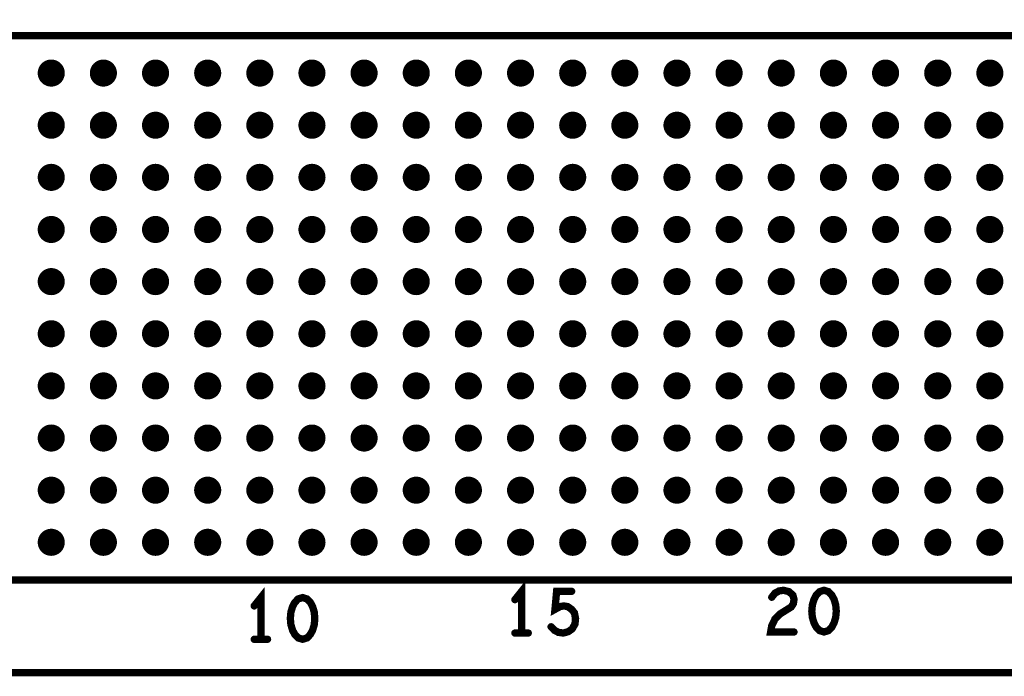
# Model space of a CAD drawing. Extents: x -0.18 to 8.86, y -3.29 to 6.3.
# Tile 36 of 69: x 5.69 to 6.64, y 0 to 0.63. Entities that reach past the tile are written whole.
import ezdxf

# ---------------------------------------------------------------- set-up
doc = ezdxf.new("R2010")
doc.units = 0
doc.layers.get('0').update_dxf_attribs({"color": 3, "linetype": 'CONTINUOUS'})

# ---------------------------------------------------------------- blocks, each defined once
blk = doc.blocks.new('PAD_R1')
at = {"const_width": 0.5}
blk.add_lwpolyline([(0.25, 0, 1), (-0.25, 0, 1)], format="xyb", close=True, dxfattribs=at)

msp = doc.modelspace()

# ---------------------------------------------------------------- linework, layer by layer
at = {"const_width": 0.007}
for points in [[(0, 0), (0, 6.29921), (8.85827, 6.29921), (8.85827, 0)], [(7.585, 0.611), (5.352, 0.611), (5.352, 0.46), (5.33, 0.46), (5.33, 0.24), (5.352, 0.24), (5.352, 0.089), (7.585, 0.089), (7.585, 0.611), (5.352, 0.611), (5.352, 0.46), (5.33, 0.46), (5.33, 0.24), (5.352, 0.24), (5.352, 0.089), (7.585, 0.089)], [(5.966, 0.072), (5.96173, 0.07067), (5.95853, 0.06733), (5.9564, 0.06333), (5.9548, 0.058), (5.95427, 0.052), (5.9548, 0.046), (5.9564, 0.04067), (5.95853, 0.03667), (5.96173, 0.03333), (5.966, 0.032), (5.97027, 0.03333), (5.97347, 0.03667), (5.9756, 0.04067), (5.9772, 0.046), (5.97773, 0.052), (5.9772, 0.058), (5.9756, 0.06333), (5.97347, 0.06733), (5.97027, 0.07067)], [(6.466, 0.079), (6.46173, 0.07767), (6.45853, 0.07433), (6.4564, 0.07033), (6.4548, 0.065), (6.45427, 0.059), (6.4548, 0.053), (6.4564, 0.04767), (6.45853, 0.04367), (6.46173, 0.04033), (6.466, 0.039), (6.47027, 0.04033), (6.47347, 0.04367), (6.4756, 0.04767), (6.4772, 0.053), (6.47773, 0.059), (6.4772, 0.065), (6.4756, 0.07033), (6.47347, 0.07433), (6.47027, 0.07767)]]:
    msp.add_lwpolyline(points, close=True, dxfattribs=at)
for points in [[(6.176, 0.038), (6.176, 0.078), (6.1696, 0.07)], [(5.926, 0.032), (5.926, 0.072), (5.9196, 0.064)], [(6.20427, 0.044), (6.20747, 0.04067), (6.2112, 0.03867), (6.216, 0.038), (6.2208, 0.03933), (6.22453, 0.042), (6.2272, 0.04667), (6.22773, 0.052), (6.22667, 0.05733), (6.224, 0.06067), (6.22027, 0.06333), (6.21653, 0.064), (6.2128, 0.06333), (6.208, 0.06067), (6.2096, 0.078), (6.224, 0.078)], [(6.41587, 0.07233), (6.41907, 0.07633), (6.4228, 0.07833), (6.42707, 0.079), (6.4324, 0.07767), (6.43613, 0.07433), (6.4372, 0.07033), (6.43667, 0.06633), (6.43453, 0.063), (6.42387, 0.05633), (6.41907, 0.05167), (6.41587, 0.045), (6.4148, 0.039), (6.4372, 0.039)], [(6.1696, 0.038), (6.1824, 0.038)], [(5.9196, 0.032), (5.9324, 0.032)]]:
    msp.add_lwpolyline(points, dxfattribs=at)

# ---------------------------------------------------------------- block references
for p, xscale, yscale in [((5.725, 0.575), 0.02598, 0.02598), ((5.775, 0.575), 0.02598, 0.02598), ((5.825, 0.575), 0.02598, 0.02598), ((5.875, 0.575), 0.02598, 0.02598), ((5.925, 0.575), 0.02598, 0.02598), ((5.975, 0.575), 0.02598, 0.02598), ((6.025, 0.575), 0.02598, 0.02598), ((6.075, 0.575), 0.02598, 0.02598), ((6.125, 0.575), 0.02598, 0.02598), ((6.175, 0.575), 0.02598, 0.02598), ((6.225, 0.575), 0.02598, 0.02598), ((6.275, 0.575), 0.02598, 0.02598), ((6.325, 0.575), 0.02598, 0.02598), ((6.375, 0.575), 0.02598, 0.02598), ((6.425, 0.575), 0.02598, 0.02598), ((6.475, 0.575), 0.02598, 0.02598), ((6.525, 0.575), 0.02598, 0.02598), ((6.575, 0.575), 0.02598, 0.02598), ((6.625, 0.575), 0.02598, 0.02598), ((5.725, 0.525), 0.02598, 0.02598), ((5.775, 0.525), 0.02598, 0.02598), ((5.825, 0.525), 0.02598, 0.02598), ((5.875, 0.525), 0.02598, 0.02598), ((5.925, 0.525), 0.02598, 0.02598), ((5.975, 0.525), 0.02598, 0.02598), ((6.025, 0.525), 0.02598, 0.02598), ((6.075, 0.525), 0.02598, 0.02598), ((6.125, 0.525), 0.02598, 0.02598), ((6.175, 0.525), 0.02598, 0.02598), ((6.225, 0.525), 0.02598, 0.02598), ((6.275, 0.525), 0.02598, 0.02598), ((6.325, 0.525), 0.02598, 0.02598), ((6.375, 0.525), 0.02598, 0.02598), ((6.425, 0.525), 0.02598, 0.02598), ((6.475, 0.525), 0.02598, 0.02598), ((6.525, 0.525), 0.02598, 0.02598), ((6.575, 0.525), 0.02598, 0.02598), ((6.625, 0.525), 0.02598, 0.02598), ((5.725, 0.475), 0.02598, 0.02598), ((5.775, 0.475), 0.02598, 0.02598), ((5.825, 0.475), 0.02598, 0.02598), ((5.875, 0.475), 0.02598, 0.02598), ((5.925, 0.475), 0.02598, 0.02598), ((5.975, 0.475), 0.02598, 0.02598), ((6.025, 0.475), 0.02598, 0.02598), ((6.075, 0.475), 0.02598, 0.02598), ((6.125, 0.475), 0.02598, 0.02598), ((6.175, 0.475), 0.02598, 0.02598), ((6.225, 0.475), 0.02598, 0.02598), ((6.275, 0.475), 0.02598, 0.02598), ((6.325, 0.475), 0.02598, 0.02598), ((6.375, 0.475), 0.02598, 0.02598), ((6.425, 0.475), 0.02598, 0.02598), ((6.475, 0.475), 0.02598, 0.02598), ((6.525, 0.475), 0.02598, 0.02598), ((6.575, 0.475), 0.02598, 0.02598), ((6.625, 0.475), 0.02598, 0.02598), ((5.725, 0.425), 0.02598, 0.02598), ((5.775, 0.425), 0.02598, 0.02598), ((5.825, 0.425), 0.02598, 0.02598), ((5.875, 0.425), 0.02598, 0.02598), ((5.925, 0.425), 0.02598, 0.02598), ((5.975, 0.425), 0.02598, 0.02598), ((6.025, 0.425), 0.02598, 0.02598), ((6.075, 0.425), 0.02598, 0.02598), ((6.125, 0.425), 0.02598, 0.02598), ((6.175, 0.425), 0.02598, 0.02598), ((6.225, 0.425), 0.02598, 0.02598), ((6.275, 0.425), 0.02598, 0.02598), ((6.325, 0.425), 0.02598, 0.02598), ((6.375, 0.425), 0.02598, 0.02598), ((6.425, 0.425), 0.02598, 0.02598), ((6.475, 0.425), 0.02598, 0.02598), ((6.525, 0.425), 0.02598, 0.02598), ((6.575, 0.425), 0.02598, 0.02598), ((6.625, 0.425), 0.02598, 0.02598), ((5.725, 0.375), 0.02598, 0.02598), ((5.775, 0.375), 0.02598, 0.02598), ((5.825, 0.375), 0.02598, 0.02598), ((5.875, 0.375), 0.02598, 0.02598), ((5.925, 0.375), 0.02598, 0.02598), ((5.975, 0.375), 0.02598, 0.02598), ((6.025, 0.375), 0.02598, 0.02598), ((6.075, 0.375), 0.02598, 0.02598), ((6.125, 0.375), 0.02598, 0.02598), ((6.175, 0.375), 0.02598, 0.02598), ((6.225, 0.375), 0.02598, 0.02598), ((6.275, 0.375), 0.02598, 0.02598), ((6.325, 0.375), 0.02598, 0.02598), ((6.375, 0.375), 0.02598, 0.02598), ((6.425, 0.375), 0.02598, 0.02598), ((6.475, 0.375), 0.02598, 0.02598), ((6.525, 0.375), 0.02598, 0.02598), ((6.575, 0.375), 0.02598, 0.02598), ((6.625, 0.375), 0.02598, 0.02598), ((5.725, 0.325), 0.02598, 0.02598), ((5.775, 0.325), 0.02598, 0.02598), ((5.825, 0.325), 0.02598, 0.02598), ((5.875, 0.325), 0.02598, 0.02598), ((5.925, 0.325), 0.02598, 0.02598), ((5.975, 0.325), 0.02598, 0.02598), ((6.025, 0.325), 0.02598, 0.02598), ((6.075, 0.325), 0.02598, 0.02598), ((6.125, 0.325), 0.02598, 0.02598), ((6.175, 0.325), 0.02598, 0.02598), ((6.225, 0.325), 0.02598, 0.02598), ((6.275, 0.325), 0.02598, 0.02598), ((6.325, 0.325), 0.02598, 0.02598), ((6.375, 0.325), 0.02598, 0.02598), ((6.425, 0.325), 0.02598, 0.02598), ((6.475, 0.325), 0.02598, 0.02598), ((6.525, 0.325), 0.02598, 0.02598), ((6.575, 0.325), 0.02598, 0.02598), ((6.625, 0.325), 0.02598, 0.02598), ((5.725, 0.275), 0.02598, 0.02598), ((5.775, 0.275), 0.02598, 0.02598), ((5.825, 0.275), 0.02598, 0.02598), ((5.875, 0.275), 0.02598, 0.02598), ((5.925, 0.275), 0.02598, 0.02598), ((5.975, 0.275), 0.02598, 0.02598), ((6.025, 0.275), 0.02598, 0.02598), ((6.075, 0.275), 0.02598, 0.02598), ((6.125, 0.275), 0.02598, 0.02598), ((6.175, 0.275), 0.02598, 0.02598), ((6.225, 0.275), 0.02598, 0.02598), ((6.275, 0.275), 0.02598, 0.02598), ((6.325, 0.275), 0.02598, 0.02598), ((6.375, 0.275), 0.02598, 0.02598), ((6.425, 0.275), 0.02598, 0.02598), ((6.475, 0.275), 0.02598, 0.02598), ((6.525, 0.275), 0.02598, 0.02598), ((6.575, 0.275), 0.02598, 0.02598), ((6.625, 0.275), 0.02598, 0.02598), ((5.725, 0.225), 0.02598, 0.02598), ((5.775, 0.225), 0.02598, 0.02598), ((5.825, 0.225), 0.02598, 0.02598), ((5.875, 0.225), 0.02598, 0.02598), ((5.925, 0.225), 0.02598, 0.02598), ((5.975, 0.225), 0.02598, 0.02598), ((6.025, 0.225), 0.02598, 0.02598), ((6.075, 0.225), 0.02598, 0.02598), ((6.125, 0.225), 0.02598, 0.02598), ((6.175, 0.225), 0.02598, 0.02598), ((6.225, 0.225), 0.02598, 0.02598), ((6.275, 0.225), 0.02598, 0.02598), ((6.325, 0.225), 0.02598, 0.02598), ((6.375, 0.225), 0.02598, 0.02598), ((6.425, 0.225), 0.02598, 0.02598), ((6.475, 0.225), 0.02598, 0.02598), ((6.525, 0.225), 0.02598, 0.02598), ((6.575, 0.225), 0.02598, 0.02598), ((6.625, 0.225), 0.02598, 0.02598), ((5.725, 0.175), 0.02598, 0.02598), ((5.775, 0.175), 0.02598, 0.02598), ((5.825, 0.175), 0.02598, 0.02598), ((5.875, 0.175), 0.02598, 0.02598), ((5.925, 0.175), 0.02598, 0.02598), ((5.975, 0.175), 0.02598, 0.02598), ((6.025, 0.175), 0.02598, 0.02598), ((6.075, 0.175), 0.02598, 0.02598), ((6.125, 0.175), 0.02598, 0.02598), ((6.175, 0.175), 0.02598, 0.02598), ((6.225, 0.175), 0.02598, 0.02598), ((6.275, 0.175), 0.02598, 0.02598), ((6.325, 0.175), 0.02598, 0.02598), ((6.375, 0.175), 0.02598, 0.02598), ((6.425, 0.175), 0.02598, 0.02598), ((6.475, 0.175), 0.02598, 0.02598), ((6.525, 0.175), 0.02598, 0.02598), ((6.575, 0.175), 0.02598, 0.02598), ((6.625, 0.175), 0.02598, 0.02598), ((5.725, 0.125), 0.02598, 0.02598), ((5.775, 0.125), 0.02598, 0.02598), ((5.825, 0.125), 0.02598, 0.02598), ((5.875, 0.125), 0.02598, 0.02598), ((5.925, 0.125), 0.02598, 0.02598), ((5.975, 0.125), 0.02598, 0.02598), ((6.025, 0.125), 0.02598, 0.02598), ((6.075, 0.125), 0.02598, 0.02598), ((6.125, 0.125), 0.02598, 0.02598), ((6.175, 0.125), 0.02598, 0.02598), ((6.225, 0.125), 0.02598, 0.02598), ((6.275, 0.125), 0.02598, 0.02598), ((6.325, 0.125), 0.02598, 0.02598), ((6.375, 0.125), 0.02598, 0.02598), ((6.425, 0.125), 0.02598, 0.02598), ((6.475, 0.125), 0.02598, 0.02598), ((6.525, 0.125), 0.02598, 0.02598), ((6.575, 0.125), 0.02598, 0.02598), ((6.625, 0.125), 0.02598, 0.02598), ((6.224, 0.078), 0.007, 0.007), ((6.41587, 0.07233), 0.007, 0.007), ((5.9196, 0.064), 0.007, 0.007), ((6.1696, 0.07), 0.007, 0.007), ((6.20427, 0.044), 0.007, 0.007), ((6.1696, 0.038), 0.007, 0.007), ((6.176, 0.038), 0.007, 0.007), ((6.1824, 0.038), 0.007, 0.007), ((6.4372, 0.039), 0.007, 0.007), ((5.9196, 0.032), 0.007, 0.007), ((5.926, 0.032), 0.007, 0.007), ((5.9324, 0.032), 0.007, 0.007)]:
    msp.add_blockref('PAD_R1', p, dxfattribs=dict(xscale=xscale, yscale=yscale))

doc.saveas('drawing.dxf')
